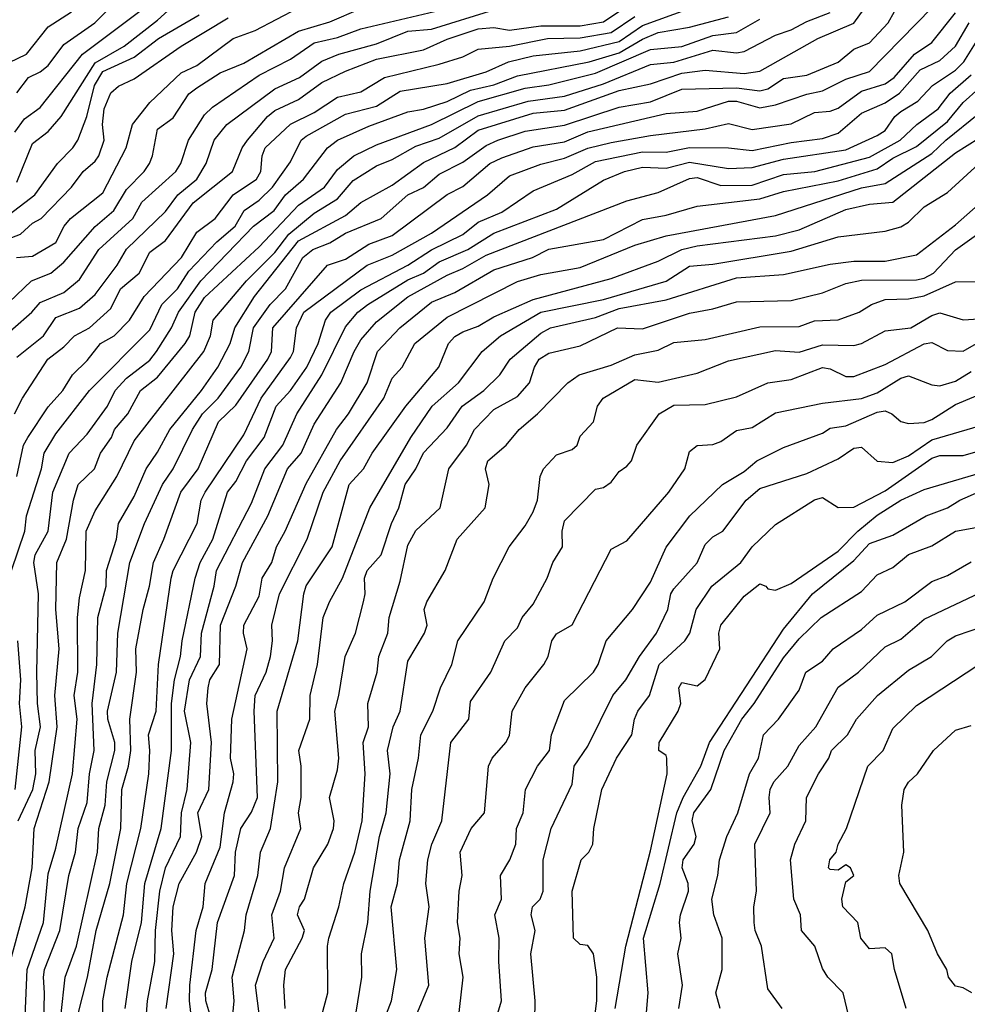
# Model space of a CAD drawing. Header units: metres. Extents: x -51132 to -49532, y -231222 to -229437.
# Tile 100 of 256: x -50582 to -50521, y -231096 to -231033. Entities that reach past the tile are written whole.
import ezdxf

# ---------------------------------------------------------------- set-up
doc = ezdxf.new("R2010")
doc.units = ezdxf.units.M
for name, color, linetype in [('CONTOUR_HALF', 8, 'Continuous'), ('CONTOUR_INDEX', 1, 'Continuous'), ('CONTOUR_INTER', 3, 'Continuous')]:
    doc.layers.add(name, color=color, linetype=linetype)

msp = doc.modelspace()

# ---------------------------------------------------------------- linework, layer by layer
at = {"layer": 'CONTOUR_HALF'}
for points, elevation in [([(-50582.08, -231043.446), (-50581.08, -231040.972), (-50580.08, -231040.206), (-50579.256, -231039.259), (-50577.08, -231035.813), (-50575.212, -231034.759), (-50573.08, -231033.093), (-50571.08, -231031.256)], 60.5), ([(-50579.274, -231096.759), (-50578.98, -231094.259), (-50578.261, -231092.259), (-50576.924, -231086.259), (-50576.849, -231084.759), (-50576.428, -231083.259), (-50576.336, -231081.759), (-50575.818, -231079.759), (-50575.81, -231079.259), (-50576.261, -231077.759), (-50576.288, -231077.259), (-50575.707, -231074.759), (-50575.629, -231072.259), (-50574.853, -231067.759), (-50573.923, -231065.259), (-50572.779, -231062.759), (-50572.08, -231061.758), (-50570.845, -231059.259), (-50570.207, -231058.259), (-50569.203, -231057.259), (-50567.758, -231055.259), (-50567.252, -231054.259), (-50566.953, -231052.759), (-50565.884, -231051.259), (-50564.912, -231050.259), (-50563.802, -231048.259), (-50563.159, -231047.759), (-50562.08, -231047.318), (-50561.08, -231046.705), (-50558.79, -231045.759), (-50557.08, -231044.259), (-50556.08, -231043.791), (-50555.08, -231042.944), (-50553.58, -231042.176), (-50552.08, -231041.107), (-50551.334, -231040.759), (-50549.58, -231040.18), (-50547.08, -231039.797), (-50543.58, -231038.65), (-50541.58, -231038.321), (-50539.58, -231037.501), (-50536.08, -231037.423), (-50534.58, -231037.602), (-50534.08, -231037.485), (-50533.08, -231036.831), (-50531.58, -231036.599), (-50529.58, -231035.775), (-50528.58, -231034.94), (-50527.58, -231034.534), (-50526.39, -231033.259), (-50525.58, -231031.822)], 67.5), ([(-50582.58, -231051.109), (-50581.144, -231049.759), (-50579.905, -231049.259), (-50579.08, -231048.554), (-50577.08, -231046.269), (-50575.875, -231045.259), (-50575.08, -231043.912), (-50573.937, -231042.759), (-50573.602, -231042.259), (-50573.398, -231041.759), (-50573.08, -231040.069), (-50572.08, -231039.333), (-50571.08, -231037.804), (-50570.58, -231037.427), (-50569.08, -231036.45), (-50567.58, -231035.834), (-50564.08, -231033.787), (-50562.08, -231033.205), (-50560.08, -231032.342)], 62.5), ([(-50582.08, -231037.74), (-50581.331, -231036.759), (-50580.58, -231036.399), (-50580.08, -231035.983), (-50579.08, -231034.649), (-50577.092, -231033.259), (-50576.084, -231032.259)], 59.5), ([(-50582.08, -231054.636), (-50580.365, -231053.259), (-50579.58, -231052.096), (-50578.08, -231051.505), (-50577.08, -231050.621), (-50575.671, -231048.759), (-50575.08, -231047.717), (-50572.58, -231045.317), (-50571.798, -231044.259), (-50570.58, -231043.251), (-50569.982, -231042.259), (-50569.468, -231040.759), (-50568.646, -231039.759), (-50565.58, -231037.486), (-50564.013, -231036.759), (-50562.58, -231035.708), (-50561.507, -231035.259), (-50559.08, -231034.601), (-50557.08, -231033.802), (-50555.58, -231033.66), (-50551.58, -231032.434)], 63.5), ([(-50583.131, -231047.259), (-50581.845, -231046.759), (-50581.08, -231046.061), (-50580.523, -231045.759), (-50578.58, -231043.757), (-50577.839, -231042.759), (-50577.08, -231042.107), (-50576.829, -231041.759), (-50576.501, -231040.759), (-50576.609, -231039.759), (-50576.491, -231038.759), (-50576.08, -231037.741), (-50575.58, -231037.321), (-50574.58, -231036.844), (-50571.58, -231034.762), (-50568.58, -231032.949)], 61.5), ([(-50582.08, -231062.264), (-50581.655, -231060.259), (-50581.37, -231059.759), (-50580.08, -231057.813), (-50579.137, -231056.759), (-50578.527, -231055.759), (-50577.58, -231054.836), (-50576.737, -231053.759), (-50575.866, -231053.259), (-50574.887, -231052.259), (-50573.946, -231050.759), (-50571.553, -231048.259), (-50570.58, -231046.637), (-50569.403, -231045.759), (-50568.256, -231044.259), (-50566.757, -231043.259), (-50566.493, -231042.759), (-50566.401, -231041.759), (-50566.205, -231041.259), (-50564.58, -231039.73), (-50563.08, -231038.989), (-50561.58, -231038.013), (-50560.08, -231037.675), (-50558.58, -231036.758), (-50555.08, -231035.913), (-50553.58, -231035.436), (-50552.58, -231034.941), (-50550.58, -231034.749), (-50548.163, -231034.259), (-50546.08, -231034.222), (-50544.08, -231033.883), (-50542.58, -231032.858)], 64.5), ([(-50581.996, -231084.259), (-50581.061, -231082.259), (-50580.857, -231081.259), (-50580.914, -231079.759), (-50580.562, -231078.259), (-50580.749, -231076.759), (-50580.795, -231074.759), (-50580.705, -231069.759), (-50580.984, -231067.759), (-50580.903, -231067.259), (-50580.079, -231065.759), (-50579.771, -231063.259), (-50578.726, -231060.759), (-50577.58, -231059.548), (-50576.276, -231057.759), (-50575.797, -231056.759), (-50575.08, -231055.964), (-50573.58, -231054.811), (-50573.147, -231054.259), (-50572.19, -231052.759), (-50571.756, -231051.759), (-50570.314, -231049.759), (-50566.959, -231046.259), (-50565.63, -231045.259), (-50564.903, -231044.259), (-50563.747, -231043.259), (-50562.227, -231041.259), (-50561.58, -231040.771), (-50559.58, -231039.869), (-50557.08, -231038.95), (-50556.08, -231038.777), (-50554.58, -231038.289), (-50553.08, -231037.557), (-50551.58, -231037.226), (-50550.08, -231036.653), (-50545.485, -231035.759), (-50543.58, -231035.186), (-50542.08, -231034.3), (-50541.08, -231033.89), (-50539.08, -231033.53), (-50536.58, -231032.881)], 65.5), ([(-50581.54, -231096.759), (-50581.42, -231093.759), (-50580.372, -231090.759), (-50580.08, -231087.637), (-50579.58, -231086.011), (-50578.527, -231081.259), (-50578.221, -231077.759), (-50578.41, -231076.259), (-50578.189, -231074.759), (-50578.196, -231071.259), (-50578.08, -231070.004), (-50577.688, -231068.259), (-50577.644, -231065.759), (-50577.08, -231064.455), (-50575.679, -231062.259), (-50574.58, -231059.98), (-50570.129, -231054.259), (-50569.707, -231053.259), (-50569.521, -231052.259), (-50567.407, -231049.759), (-50565.58, -231047.939), (-50564.703, -231046.759), (-50563.08, -231045.433), (-50561.58, -231044.516), (-50560.58, -231043.342), (-50559.08, -231042.392), (-50558.08, -231042.001), (-50556.58, -231041.15), (-50555.08, -231040.632), (-50552.58, -231039.206), (-50549.39, -231038.259), (-50547.08, -231037.945), (-50544.58, -231037.154), (-50541.58, -231035.928), (-50540.08, -231035.776), (-50537.58, -231035.001), (-50536.08, -231035.173), (-50535.58, -231035.098), (-50533.58, -231034.043), (-50532.58, -231033.721), (-50531.58, -231033.174), (-50530.08, -231032.601)], 66.5), ([(-50576.595, -231098.259), (-50576.574, -231095.759), (-50576.311, -231094.259), (-50575.257, -231090.259), (-50575.059, -231088.259), (-50574.153, -231084.759), (-50573.652, -231081.259), (-50573.573, -231079.759), (-50573.667, -231078.759), (-50573.163, -231077.259), (-50573.027, -231074.259), (-50572.209, -231068.759), (-50572.08, -231068.256), (-50570.561, -231065.259), (-50570.302, -231063.759), (-50570.034, -231063.259), (-50567.58, -231059.598), (-50566.459, -231057.259), (-50564.58, -231054.654), (-50564.393, -231054.259), (-50564.199, -231052.759), (-50563.725, -231051.759), (-50559.68, -231048.759), (-50558.08, -231048.106), (-50555.58, -231046.705), (-50551.986, -231044.259), (-50550.58, -231043.034), (-50548.58, -231042.292), (-50547.08, -231041.913), (-50545.58, -231041.274), (-50544.08, -231040.916), (-50541.58, -231040.461), (-50538.08, -231040.036), (-50536.58, -231039.688), (-50535.08, -231040.081), (-50532.58, -231039.709), (-50531.08, -231038.984), (-50530.08, -231038.914), (-50529.58, -231038.726), (-50528.08, -231037.624), (-50526.58, -231037.169), (-50525.989, -231036.759), (-50524.707, -231035.259), (-50523.58, -231034.519), (-50522.08, -231032.618)], 68.5), ([(-50573.91, -231098.259), (-50573.736, -231095.759), (-50573.267, -231093.259), (-50573.223, -231091.259), (-50572.939, -231088.759), (-50572.577, -231087.259), (-50571.626, -231085.259), (-50571.544, -231083.759), (-50571.193, -231082.259), (-50570.961, -231079.259), (-50571.372, -231077.259), (-50571.053, -231075.259), (-50570.334, -231073.759), (-50570.285, -231072.259), (-50569.472, -231069.259), (-50569.314, -231068.259), (-50567.08, -231063.965), (-50566.226, -231061.759), (-50565.074, -231060.259), (-50564.181, -231058.259), (-50562.588, -231055.759), (-50561.08, -231052.687), (-50560.285, -231051.759), (-50559.639, -231051.259), (-50557.08, -231049.684), (-50556.08, -231049.254), (-50555.08, -231048.543), (-50553.248, -231047.759), (-50551.58, -231046.697), (-50547.58, -231045.169), (-50544.58, -231043.319), (-50543.236, -231042.759), (-50542.08, -231042.497), (-50540.58, -231042.552), (-50539.08, -231042.159), (-50536.58, -231042.578), (-50535.08, -231042.505), (-50533.08, -231041.975), (-50529.08, -231041.379), (-50527.08, -231040.471), (-50526.58, -231040.15), (-50525.962, -231039.259), (-50525.58, -231038.926), (-50524.485, -231038.259), (-50523.539, -231037.259), (-50522.08, -231036.281), (-50521.539, -231035.759), (-50520.58, -231034.213)], 69.5), ([(-50570.863, -231097.259), (-50571.039, -231095.759), (-50571.012, -231094.759), (-50570.614, -231091.259), (-50570.166, -231089.759), (-50570.04, -231088.259), (-50569.08, -231085.937), (-50568.799, -231083.759), (-50568.252, -231081.759), (-50568.211, -231081.259), (-50568.426, -231080.259), (-50568.33, -231077.759), (-50567.364, -231073.259), (-50567.598, -231072.259), (-50567.561, -231071.759), (-50566.58, -231069.899), (-50566.397, -231068.759), (-50565.78, -231067.759), (-50565.481, -231066.759), (-50564.918, -231065.759), (-50563.58, -231062.709), (-50561.65, -231059.259), (-50560.884, -231058.259), (-50559.692, -231056.259), (-50559.023, -231054.259), (-50557.603, -231052.759), (-50555.58, -231051.107), (-50554.08, -231050.493), (-50551.58, -231049.053), (-50549.116, -231048.259), (-50548.08, -231047.733), (-50544.58, -231047.12), (-50542.08, -231045.825), (-50540.58, -231045.561), (-50538.58, -231044.989), (-50534.58, -231044.519), (-50533.08, -231044.05), (-50529.58, -231043.365), (-50527.08, -231042.601), (-50526.08, -231041.907), (-50524.58, -231041.157), (-50522.58, -231039.561), (-50521.58, -231038.362), (-50520.58, -231037.456)], 70.5), ([(-50568.379, -231097.759), (-50568.181, -231095.759), (-50568.311, -231094.259), (-50567.537, -231091.259), (-50567.414, -231090.259), (-50566.677, -231087.759), (-50566.502, -231086.259), (-50565.872, -231084.759), (-50565.403, -231081.759), (-50565.431, -231077.259), (-50564.109, -231072.759), (-50563.744, -231069.759), (-50563.58, -231069.248), (-50561.932, -231066.759), (-50560.831, -231062.759), (-50559.928, -231061.759), (-50559.359, -231060.759), (-50557.22, -231057.759), (-50555.106, -231055.259), (-50554.477, -231053.759), (-50554.08, -231053.305), (-50553.58, -231053.016), (-50552.58, -231052.653), (-50551.58, -231052.05), (-50549.08, -231050.934), (-50544.08, -231049.603), (-50541.08, -231048.484), (-50539.58, -231047.754), (-50538.58, -231047.524), (-50533.58, -231046.882), (-50532.08, -231046.494), (-50529.08, -231045.188), (-50527.58, -231044.853), (-50526.08, -231044.727), (-50522.08, -231041.563), (-50520.58, -231040.629)], 71.5), ([(-50564.928, -231096.259), (-50565.022, -231094.759), (-50564.899, -231093.759), (-50563.847, -231091.759), (-50563.697, -231091.259), (-50564.129, -231090.259), (-50564.012, -231089.759), (-50563.694, -231089.259), (-50563.12, -231087.259), (-50562.192, -231085.759), (-50561.846, -231084.759), (-50561.79, -231084.259), (-50562.096, -231082.759), (-50561.58, -231081.003), (-50561.503, -231080.259), (-50561.759, -231077.259), (-50561.487, -231076.259), (-50561.097, -231073.759), (-50560.422, -231072.259), (-50559.912, -231070.259), (-50559.809, -231069.759), (-50559.864, -231068.759), (-50559.681, -231068.259), (-50558.786, -231067.259), (-50558.137, -231065.259), (-50557.655, -231064.259), (-50557.253, -231062.759), (-50556.58, -231061.775), (-50556.08, -231060.736), (-50554.58, -231059.152), (-50553.622, -231057.759), (-50552.236, -231056.759), (-50551.211, -231055.759), (-50550.537, -231054.759), (-50548.58, -231053.089), (-50547.964, -231052.759), (-50545.08, -231052.084), (-50543.58, -231051.521), (-50540.58, -231050.969), (-50536.08, -231049.55), (-50533.08, -231049.347), (-50530.08, -231048.677), (-50528.58, -231048.494), (-50526.58, -231048.486), (-50524.58, -231048.086), (-50522.08, -231046.167), (-50519.893, -231044.259)], 72.5), ([(-50560.93, -231099.759), (-50560.018, -231094.259), (-50560.04, -231092.759), (-50559.651, -231090.759), (-50559.499, -231088.759), (-50558.898, -231085.259), (-50558.481, -231083.759), (-50558.214, -231081.259), (-50558.377, -231079.759), (-50558.014, -231078.259), (-50557.573, -231077.259), (-50557.08, -231074.06), (-50556.026, -231072.259), (-50555.85, -231071.759), (-50556.039, -231070.759), (-50555.867, -231070.259), (-50554.691, -231068.259), (-50553.941, -231066.259), (-50552.139, -231064.259), (-50551.878, -231062.759), (-50552.118, -231061.759), (-50551.975, -231061.259), (-50550.794, -231060.259), (-50549.975, -231059.259), (-50548.805, -231058.259), (-50546.866, -231056.259), (-50546.144, -231055.759), (-50544.08, -231055.136), (-50542.58, -231054.485), (-50541.08, -231054.191), (-50540.08, -231053.682), (-50538.08, -231053.502), (-50534.58, -231052.683), (-50532.08, -231052.664), (-50531.08, -231052.301), (-50529.58, -231052.233), (-50528.24, -231051.759), (-50527.445, -231051.259), (-50526.58, -231050.938), (-50525.08, -231050.893), (-50524.08, -231050.708), (-50522.08, -231049.813), (-50520.58, -231049.789)], 73.5), ([(-50556.568, -231096.759), (-50555.753, -231094.759), (-50555.99, -231091.759), (-50555.729, -231089.759), (-50555.925, -231088.259), (-50555.808, -231086.759), (-50555.545, -231085.759), (-50554.906, -231084.259), (-50554.331, -231079.259), (-50553.186, -231077.759), (-50553.08, -231076.626), (-50551.77, -231074.759), (-50550.895, -231072.759), (-50550.08, -231071.931), (-50549.78, -231071.259), (-50549.08, -231070.412), (-50548.177, -231068.759), (-50547.826, -231067.759), (-50547.201, -231066.759), (-50547.213, -231065.759), (-50547.08, -231065.09), (-50545.08, -231063.067), (-50544.58, -231062.963), (-50544.08, -231062.626), (-50543.58, -231061.935), (-50543.08, -231061.596), (-50542.795, -231061.259), (-50542.444, -231060.259), (-50541.022, -231058.259), (-50540.08, -231057.687), (-50538.08, -231057.659), (-50536.08, -231057.173), (-50534.08, -231056.267), (-50532.58, -231056.065), (-50530.58, -231055.285), (-50530.08, -231055.378), (-50529.08, -231055.871), (-50528.58, -231055.87), (-50526.58, -231055.096), (-50524.08, -231053.782), (-50523.58, -231053.692), (-50522.58, -231054.193), (-50521.58, -231054.243), (-50520.58, -231053.664)], 74.5), ([(-50551.406, -231096.759), (-50551.09, -231095.759), (-50551.278, -231093.259), (-50551.238, -231091.759), (-50551.521, -231090.259), (-50551.1, -231089.259), (-50551.165, -231087.759), (-50550.574, -231086.759), (-50550.185, -231085.759), (-50550.149, -231084.759), (-50549.713, -231083.759), (-50549.558, -231082.259), (-50548.799, -231080.759), (-50548.035, -231079.759), (-50547.911, -231078.759), (-50547.08, -231076.574), (-50545.213, -231074.759), (-50544.921, -231074.259), (-50544.401, -231072.759), (-50542.718, -231070.759), (-50541.58, -231069.012), (-50540.58, -231066.766), (-50539.062, -231064.759), (-50536.965, -231062.759), (-50535.58, -231061.939), (-50534.772, -231061.259), (-50533.08, -231060.412), (-50530.58, -231059.49), (-50530.08, -231059.173), (-50529.08, -231059.016), (-50527.08, -231058.144), (-50526.58, -231058.067), (-50526.141, -231058.259), (-50525.58, -231058.733), (-50525.08, -231058.863), (-50524.08, -231058.814), (-50523.58, -231058.619), (-50522.08, -231057.649), (-50519.08, -231056.401)], 75.5), ([(-50545.316, -231098.259), (-50545.003, -231095.759), (-50545.008, -231094.259), (-50545.226, -231092.759), (-50545.58, -231092.224), (-50546.08, -231092.159), (-50546.504, -231091.759), (-50546.588, -231088.759), (-50545.999, -231086.759), (-50545.519, -231086.259), (-50545.265, -231085.759), (-50545.199, -231084.759), (-50544.679, -231082.259), (-50543.738, -231080.259), (-50542.766, -231078.759), (-50542.605, -231077.759), (-50542.382, -231077.259), (-50541.628, -231076.259), (-50541.013, -231074.259), (-50539.374, -231072.759), (-50539.057, -231072.259), (-50538.656, -231070.759), (-50537.656, -231069.259), (-50535.805, -231067.759), (-50535.065, -231066.759), (-50533.58, -231065.322), (-50531.08, -231063.743), (-50530.58, -231063.601), (-50529.58, -231064.24), (-50528.58, -231064.224), (-50526.58, -231063.173), (-50523.58, -231061.092), (-50523.08, -231060.909), (-50521.58, -231060.907), (-50519.08, -231060.181)], 76.5), ([(-50541.848, -231096.759), (-50541.723, -231095.259), (-50542.02, -231091.759), (-50540.952, -231088.259), (-50539.895, -231083.759), (-50539.475, -231082.759), (-50538.353, -231080.759), (-50537.807, -231079.259), (-50533.08, -231072.002), (-50531.215, -231069.759), (-50528.58, -231067.614), (-50527.58, -231066.531), (-50526.08, -231066.003), (-50523.959, -231064.759), (-50522.58, -231064.254), (-50521.804, -231063.759), (-50520.58, -231063.243)], 77.5), ([(-50537.126, -231096.259), (-50537.397, -231095.259), (-50536.982, -231093.759), (-50536.992, -231091.759), (-50537.534, -231090.259), (-50537.646, -231089.259), (-50537.27, -231087.759), (-50537.166, -231086.759), (-50536.703, -231085.259), (-50536.001, -231083.759), (-50535.241, -231081.259), (-50534.661, -231080.259), (-50534.341, -231078.759), (-50533.399, -231077.759), (-50532.08, -231075.901), (-50531.654, -231074.759), (-50530.58, -231074.063), (-50529.902, -231073.259), (-50528.08, -231072.039), (-50527.08, -231071.119), (-50525.318, -231070.259), (-50523.58, -231068.97), (-50522.58, -231068.585), (-50521.08, -231067.715)], 78.5), ([(-50528.895, -231096.759), (-50529.254, -231095.259), (-50530.247, -231094.259), (-50530.58, -231093.695), (-50531.074, -231092.259), (-50531.914, -231091.259), (-50531.979, -231090.259), (-50532.41, -231089.259), (-50532.619, -231086.759), (-50532.346, -231085.759), (-50531.646, -231084.259), (-50531.603, -231082.759), (-50530.84, -231081.259), (-50530.171, -231080.259), (-50530.011, -231079.759), (-50528.99, -231078.759), (-50528.411, -231077.759), (-50527.068, -231076.259), (-50525.08, -231074.63), (-50523.612, -231073.759), (-50522.61, -231072.759), (-50522.08, -231072.428), (-50519.08, -231071.422)], 79.5), ([(-50521.033, -231095.259), (-50521.58, -231094.938), (-50522.08, -231094.83), (-50522.524, -231094.259), (-50522.625, -231093.759), (-50523.221, -231092.759), (-50523.855, -231091.259), (-50525.634, -231088.259), (-50525.7, -231087.759), (-50525.375, -231086.259), (-50525.513, -231083.259), (-50525.353, -231082.259), (-50525.08, -231081.796), (-50524.499, -231081.259), (-50523.493, -231079.759), (-50522.08, -231078.458), (-50521.08, -231078.162)], 80.5)]:
    msp.add_lwpolyline(points, dxfattribs=dict(at, elevation=elevation))
at = {"layer": 'CONTOUR_INDEX'}
for points, elevation in [([(-50582.429, -231068.259), (-50581.579, -231065.759), (-50581.472, -231064.759), (-50580.506, -231061.759), (-50580.338, -231060.759), (-50579.58, -231059.518), (-50577.439, -231056.759), (-50573.58, -231052.888), (-50572.815, -231051.259), (-50571.815, -231050.259), (-50571.08, -231049.138), (-50569.289, -231047.259), (-50568.119, -231046.259), (-50567.558, -231045.259), (-50566.58, -231044.596), (-50565.739, -231043.759), (-50564.58, -231042.138), (-50563.902, -231040.759), (-50563.58, -231040.506), (-50561.08, -231039.101), (-50559.08, -231038.584), (-50557.58, -231037.624), (-50554.58, -231037.148), (-50552.08, -231036.4), (-50550.644, -231035.759), (-50549.08, -231035.374), (-50546.08, -231035.05), (-50543.58, -231034.458), (-50542.08, -231033.43), (-50539.08, -231032.342)], 65), ([(-50582.212, -231040.259), (-50581.58, -231039.393), (-50580.58, -231038.678), (-50577.877, -231035.259), (-50573.886, -231032.259)], 60), ([(-50572.529, -231096.259), (-50572.037, -231092.759), (-50572.167, -231091.259), (-50572.088, -231089.759), (-50571.705, -231088.259), (-50570.597, -231086.259), (-50570.259, -231085.259), (-50570.52, -231083.759), (-50569.812, -231082.259), (-50569.632, -231079.259), (-50569.926, -231076.759), (-50569.854, -231075.759), (-50569.734, -231075.259), (-50569.128, -231074.259), (-50569.06, -231071.759), (-50568.083, -231069.259), (-50567.664, -231067.759), (-50566.042, -231064.759), (-50564.771, -231061.759), (-50563.9, -231060.759), (-50563.08, -231058.904), (-50561.363, -231056.259), (-50560.525, -231054.259), (-50560.08, -231053.512), (-50559.08, -231052.375), (-50557.08, -231050.773), (-50554.58, -231049.381), (-50553.58, -231048.969), (-50552.08, -231048.108), (-50543.08, -231044.638), (-50541.08, -231044.101), (-50539.08, -231043.207), (-50538.58, -231043.137), (-50537.08, -231043.658), (-50535.08, -231043.629), (-50533.08, -231042.953), (-50531.063, -231042.759), (-50527.58, -231041.856), (-50525.618, -231040.759), (-50524.556, -231039.759), (-50523.195, -231038.759), (-50522.408, -231037.759), (-50521.08, -231036.579)], 70), ([(-50553.885, -231097.259), (-50553.542, -231094.259), (-50553.806, -231092.759), (-50553.751, -231091.759), (-50553.907, -231090.759), (-50553.81, -231088.759), (-50553.604, -231087.759), (-50553.746, -231086.259), (-50553.035, -231084.759), (-50552.19, -231083.759), (-50551.921, -231080.759), (-50551.694, -231080.259), (-50550.823, -231079.259), (-50550.58, -231078.801), (-50550.417, -231077.259), (-50549.58, -231075.764), (-50548.391, -231074.259), (-50548.109, -231073.759), (-50547.874, -231072.759), (-50547.58, -231072.3), (-50546.58, -231071.732), (-50544.08, -231066.904), (-50543.08, -231066.367), (-50540.403, -231063.259), (-50539.375, -231061.759), (-50539.08, -231060.653), (-50538.58, -231060.269), (-50537.58, -231060.207), (-50537.08, -231060.02), (-50536.08, -231059.318), (-50535.08, -231059.132), (-50533.58, -231058.192), (-50530.58, -231057.575), (-50528.08, -231057.278), (-50527.08, -231056.899), (-50525.58, -231055.981), (-50525.08, -231055.813), (-50523.58, -231056.406), (-50523.08, -231056.464), (-50522.08, -231056.159), (-50521.08, -231055.544)], 75), ([(-50582.181, -231082.259), (-50581.751, -231078.259), (-50581.905, -231076.759), (-50581.831, -231075.259), (-50582.018, -231072.759)], 65), ([(-50525.24, -231096.259), (-50525.981, -231093.759), (-50526.143, -231092.759), (-50526.58, -231092.38), (-50527.58, -231092.435), (-50528.12, -231091.759), (-50528.314, -231090.759), (-50529.286, -231089.759), (-50529.351, -231089.259), (-50529.08, -231088.15), (-50528.583, -231087.759), (-50528.779, -231087.259), (-50529.08, -231087.068), (-50529.58, -231087.423), (-50530.08, -231087.374), (-50530.187, -231087.259), (-50530.1, -231086.759), (-50529.698, -231086.259), (-50529.58, -231085.745), (-50529.04, -231084.759), (-50527.689, -231080.759), (-50526.7, -231079.759), (-50526.08, -231078.364), (-50524.58, -231076.891), (-50520.58, -231074.26)], 80)]:
    msp.add_lwpolyline(points, dxfattribs=dict(at, elevation=elevation))
at = {"layer": 'CONTOUR_INTER'}
for points, elevation in [([(-50580.415, -231100.259), (-50580.302, -231095.259), (-50580.38, -231094.259), (-50580.308, -231093.759), (-50579.332, -231091.259), (-50578.754, -231087.759), (-50578.323, -231086.259), (-50578.159, -231084.759), (-50577.58, -231083.09), (-50577.436, -231081.259), (-50577.137, -231079.759), (-50577.259, -231076.759), (-50576.967, -231074.259), (-50576.897, -231071.259), (-50576.38, -231069.259), (-50576.348, -231068.259), (-50575.708, -231066.259), (-50575.575, -231065.259), (-50574.58, -231063.533), (-50573.819, -231061.759), (-50573.08, -231060.709), (-50572.296, -231059.259), (-50570.28, -231056.759), (-50569.239, -231055.259), (-50568.442, -231053.759), (-50568.146, -231052.759), (-50566.893, -231050.759), (-50564.08, -231047.204), (-50561.08, -231045.575), (-50560.08, -231044.741), (-50558.08, -231043.636), (-50556.08, -231042.199), (-50554.08, -231041.233), (-50552.58, -231040.122), (-50549.08, -231039.043), (-50547.08, -231038.853), (-50543.58, -231037.587), (-50541.58, -231037.162), (-50539.58, -231036.487), (-50538.08, -231036.297), (-50535.58, -231036.503), (-50534.58, -231036.343), (-50530.87, -231034.259), (-50528.58, -231033.29), (-50527.08, -231031.191)], 67), ([(-50578.208, -231096.759), (-50577.563, -231094.259), (-50577.001, -231091.259), (-50576.138, -231088.259), (-50575.433, -231084.759), (-50575.362, -231082.259), (-50574.937, -231080.759), (-50574.793, -231079.759), (-50574.854, -231077.759), (-50574.436, -231074.759), (-50574.476, -231073.259), (-50574.011, -231070.759), (-50573.593, -231069.259), (-50573.344, -231067.759), (-50572.678, -231066.259), (-50571.606, -231063.259), (-50570.495, -231061.759), (-50569.187, -231058.759), (-50568.08, -231057.705), (-50566.039, -231054.759), (-50565.791, -231054.259), (-50565.72, -231052.759), (-50562.216, -231048.759), (-50561.08, -231048.377), (-50559.58, -231047.413), (-50558.08, -231046.86), (-50554.58, -231044.226), (-50553.58, -231043.712), (-50551.841, -231042.259), (-50551.08, -231041.881), (-50549.08, -231041.188), (-50547.08, -231040.863), (-50545.58, -231040.234), (-50540.58, -231039.065), (-50538.58, -231038.909), (-50536.58, -231038.279), (-50536.08, -231038.266), (-50534.58, -231038.691), (-50533.58, -231038.511), (-50531.58, -231037.816), (-50530.58, -231037.614), (-50529.08, -231036.867), (-50527.58, -231036.368), (-50522.598, -231031.259)], 68), ([(-50583.58, -231053.873), (-50581.123, -231051.759), (-50580.58, -231051.146), (-50579.08, -231050.487), (-50578.08, -231049.673), (-50576.834, -231047.759), (-50574.656, -231045.759), (-50574.08, -231044.732), (-50571.918, -231042.759), (-50571.602, -231042.259), (-50571.105, -231040.759), (-50570.08, -231039.15), (-50569.58, -231038.647), (-50566.58, -231036.607), (-50564.58, -231035.583), (-50563.08, -231034.54), (-50561.58, -231034.193), (-50560.08, -231033.638), (-50553.58, -231032.117)], 63), ([(-50582.238, -231058.259), (-50581.719, -231057.259), (-50580.09, -231054.759), (-50579.08, -231053.977), (-50578.393, -231053.259), (-50577.442, -231052.759), (-50576.08, -231051.521), (-50575.447, -231050.259), (-50574.255, -231049.259), (-50573.58, -231047.913), (-50572.58, -231047.169), (-50570.812, -231044.759), (-50568.301, -231042.759), (-50567.676, -231041.259), (-50567.337, -231040.759), (-50566.063, -231039.259), (-50565.58, -231038.87), (-50564.08, -231038.169), (-50562.58, -231037.079), (-50561.08, -231036.357), (-50559.08, -231035.595), (-50556.08, -231034.987), (-50554.58, -231034.301), (-50552.58, -231033.639), (-50551.58, -231033.555), (-50550.58, -231033.731), (-50548.58, -231033.451), (-50546.08, -231033.449), (-50544.58, -231033.21), (-50543.08, -231032.193)], 64), ([(-50582.094, -231048.259), (-50581.08, -231048.182), (-50579.58, -231047.298), (-50579.044, -231046.259), (-50578.642, -231045.759), (-50576.58, -231044.128), (-50575.087, -231041.259), (-50574.685, -231039.759), (-50573.58, -231038.354), (-50571.58, -231036.449), (-50570.58, -231035.981), (-50568.258, -231034.259), (-50566.855, -231033.759), (-50564.08, -231032.315)], 62), ([(-50582.633, -231093.759), (-50581.537, -231089.759), (-50581.107, -231087.259), (-50580.97, -231084.759), (-50580.012, -231081.759), (-50579.493, -231078.259), (-50579.657, -231076.259), (-50579.372, -231073.259), (-50579.582, -231070.759), (-50579.519, -231067.759), (-50578.913, -231066.259), (-50578.455, -231063.759), (-50578.153, -231062.759), (-50577.111, -231061.759), (-50576.737, -231060.759), (-50576.036, -231059.759), (-50575.832, -231059.259), (-50574.992, -231058.259), (-50574.177, -231056.759), (-50573.08, -231055.9), (-50571.321, -231053.759), (-50571.024, -231053.259), (-50570.675, -231051.759), (-50570.08, -231050.826), (-50566.58, -231047.573), (-50564.08, -231044.909), (-50562.422, -231043.759), (-50561.58, -231042.643), (-50560.539, -231041.759), (-50559.08, -231041.067), (-50555.58, -231039.76), (-50552.58, -231038.287), (-50549.58, -231037.447), (-50548.08, -231037.225), (-50545.08, -231036.485), (-50541.58, -231034.972), (-50539.58, -231034.77), (-50537.58, -231034.063), (-50536.08, -231033.891), (-50534.58, -231033.035)], 66), ([(-50582.58, -231035.807), (-50581.47, -231035.259), (-50580.08, -231033.511), (-50578.58, -231032.565)], 59), ([(-50582.58, -231045.508), (-50580.921, -231044.259), (-50579.472, -231042.259), (-50578.49, -231041.259), (-50578.189, -231040.759), (-50577.616, -231039.259), (-50577.108, -231037.259), (-50576.58, -231036.368), (-50574.58, -231035.464), (-50573.027, -231034.259), (-50570.425, -231032.759)], 61), ([(-50575.155, -231096.259), (-50574.719, -231093.259), (-50574.101, -231090.759), (-50573.894, -231088.259), (-50572.864, -231084.759), (-50572.2, -231079.759), (-50572.199, -231076.759), (-50572.012, -231075.259), (-50571.612, -231073.759), (-50571.514, -231072.759), (-50570.678, -231068.759), (-50570.357, -231067.759), (-50569.556, -231066.259), (-50568.607, -231063.259), (-50568.08, -231062.569), (-50567.406, -231061.259), (-50566.264, -231059.759), (-50565.509, -231057.759), (-50564.576, -231056.759), (-50563.533, -231055.259), (-50562.81, -231053.759), (-50562.351, -231052.259), (-50562.013, -231051.759), (-50560.08, -231050.322), (-50557.08, -231048.747), (-50555.58, -231047.779), (-50553.58, -231046.797), (-50552.58, -231045.994), (-50551.08, -231045.369), (-50549.08, -231044.003), (-50546.58, -231042.951), (-50545.08, -231042.132), (-50542.08, -231041.505), (-50540.58, -231041.52), (-50539.08, -231041.224), (-50536.58, -231041.255), (-50535.08, -231041.423), (-50532.58, -231040.903), (-50530.58, -231040.653), (-50529.58, -231040.322), (-50528.08, -231039.036), (-50526.58, -231038.386), (-50525.655, -231037.759), (-50524.332, -231036.259), (-50523.08, -231035.681), (-50522.081, -231034.759), (-50521.206, -231033.259)], 69), ([(-50569.551, -231097.259), (-50570, -231095.759), (-50570.012, -231095.259), (-50569.584, -231093.759), (-50569.248, -231090.759), (-50568.169, -231087.759), (-50568.097, -231086.259), (-50567.756, -231084.759), (-50567.08, -231083.696), (-50566.706, -231082.759), (-50566.918, -231077.259), (-50566.847, -231076.259), (-50566.152, -231074.759), (-50565.863, -231073.759), (-50565.728, -231072.759), (-50565.784, -231071.759), (-50565.288, -231069.759), (-50563.517, -231066.259), (-50562.488, -231063.259), (-50561.421, -231061.259), (-50558.621, -231057.259), (-50558.08, -231055.965), (-50557.449, -231055.259), (-50556.632, -231053.759), (-50554.58, -231052.07), (-50550.08, -231049.799), (-50548.58, -231049.338), (-50546.08, -231048.906), (-50542.58, -231047.479), (-50540.58, -231046.876), (-50533.58, -231045.569), (-50528.08, -231043.813), (-50526.58, -231043.533), (-50523.58, -231041.61), (-50522.704, -231040.759), (-50520.58, -231039.068)], 71), ([(-50566.558, -231096.759), (-50566.822, -231094.759), (-50566.329, -231093.259), (-50565.637, -231091.759), (-50565.772, -231090.259), (-50565.225, -231088.759), (-50564.969, -231087.259), (-50563.917, -231084.759), (-50564.066, -231083.759), (-50563.911, -231082.759), (-50563.903, -231080.759), (-50564.055, -231079.759), (-50563.35, -231077.759), (-50563.321, -231076.259), (-50562.859, -231074.259), (-50562.507, -231071.259), (-50562.099, -231070.259), (-50561.261, -231068.759), (-50559.508, -231064.259), (-50556.904, -231059.759), (-50555.521, -231057.759), (-50553.838, -231056.259), (-50552.331, -231054.259), (-50551.167, -231053.259), (-50548.58, -231051.758), (-50544.58, -231050.949), (-50540.58, -231049.77), (-50539.08, -231048.815), (-50537.58, -231048.69), (-50532.58, -231047.852), (-50529.58, -231046.93), (-50526.58, -231046.578), (-50525.58, -231046.3), (-50525.08, -231046.005), (-50524.08, -231045.032), (-50522.58, -231044.107), (-50520.58, -231042.279)], 72), ([(-50562.61, -231096.759), (-50562.195, -231095.259), (-50562.219, -231092.259), (-50562.13, -231091.759), (-50561.488, -231089.759), (-50561.169, -231088.259), (-50560.473, -231086.259), (-50560.011, -231084.259), (-50559.804, -231081.259), (-50559.935, -231079.259), (-50559.603, -231078.259), (-50559.638, -231076.759), (-50559.046, -231074.759), (-50558.935, -231073.759), (-50558.37, -231072.259), (-50558.287, -231071.259), (-50557.58, -231068.937), (-50557.08, -231066.641), (-50556.58, -231065.715), (-50555.01, -231064.259), (-50554.475, -231061.759), (-50553.333, -231060.259), (-50552.822, -231059.259), (-50551.58, -231057.971), (-50550.08, -231057.145), (-50549.314, -231056.259), (-50548.993, -231055.259), (-50548.683, -231054.759), (-50548.08, -231054.364), (-50546.08, -231053.913), (-50543.686, -231052.759), (-50542.08, -231052.811), (-50539.08, -231051.813), (-50537.58, -231051.536), (-50536.08, -231051.088), (-50532.58, -231050.998), (-50530.58, -231050.521), (-50529.08, -231049.919), (-50528.08, -231049.708), (-50524.58, -231049.691), (-50524.08, -231049.587), (-50523.477, -231049.259), (-50522.08, -231047.76), (-50520.58, -231046.701)], 73), ([(-50558.711, -231097.259), (-50558.128, -231095.759), (-50557.792, -231093.759), (-50558.148, -231089.759), (-50557.739, -231088.259), (-50557.628, -231086.759), (-50556.937, -231084.259), (-50556.83, -231082.259), (-50556.414, -231080.259), (-50556.259, -231078.759), (-50555.482, -231077.259), (-50554.993, -231075.759), (-50554.282, -231074.259), (-50553.885, -231072.759), (-50552.211, -231070.259), (-50551.626, -231068.759), (-50550.618, -231066.759), (-50549.58, -231065.412), (-50549.08, -231064.509), (-50548.791, -231063.759), (-50548.619, -231062.259), (-50548.424, -231061.759), (-50547.58, -231060.875), (-50546.58, -231060.524), (-50546.26, -231060.259), (-50546.08, -231059.687), (-50545.212, -231058.759), (-50544.953, -231057.759), (-50544.604, -231057.259), (-50542.58, -231056.062), (-50541.08, -231056.221), (-50538.58, -231055.661), (-50536.58, -231054.861), (-50533.58, -231054.204), (-50532.08, -231054.303), (-50530.58, -231053.846), (-50528.58, -231053.88), (-50528.08, -231053.752), (-50526.58, -231052.938), (-50524.941, -231052.759), (-50523.58, -231051.964), (-50523.08, -231051.806), (-50521.58, -231052.248), (-50520.58, -231052.173)], 74), ([(-50548.984, -231098.259), (-50548.951, -231095.759), (-50549.228, -231092.759), (-50548.95, -231091.259), (-50549.212, -231090.259), (-50549.116, -231089.759), (-50548.622, -231089.259), (-50548.426, -231088.759), (-50548.429, -231086.759), (-50547.932, -231084.759), (-50546.58, -231081.908), (-50546.447, -231080.759), (-50545.58, -231079.486), (-50543.982, -231076.259), (-50543.142, -231075.259), (-50542.27, -231073.759), (-50541.184, -231072.259), (-50540.467, -231070.759), (-50540.268, -231069.759), (-50540.08, -231069.431), (-50538.58, -231067.767), (-50538.08, -231066.605), (-50537.58, -231066.109), (-50536.958, -231065.759), (-50535.453, -231063.759), (-50534.58, -231063.031), (-50531.58, -231062.07), (-50529.58, -231061.124), (-50528.58, -231060.437), (-50528.08, -231060.381), (-50527.08, -231061.283), (-50526.08, -231061.362), (-50525.08, -231060.943), (-50523.58, -231059.912), (-50519.58, -231058.751)], 76), ([(-50543.829, -231096.259), (-50543.153, -231092.259), (-50541.58, -231086.173), (-50540.504, -231081.259), (-50540.523, -231080.259), (-50540.58, -231080.085), (-50541.043, -231079.759), (-50541.016, -231079.259), (-50539.797, -231077.259), (-50539.64, -231076.759), (-50539.769, -231075.759), (-50539.58, -231075.419), (-50538.58, -231075.634), (-50538.08, -231075.218), (-50537.141, -231073.259), (-50537.204, -231072.259), (-50537.067, -231071.759), (-50535.58, -231069.901), (-50534.58, -231069.114), (-50534.192, -231069.259), (-50534.08, -231069.425), (-50533.58, -231069.51), (-50532.58, -231069.09), (-50529.58, -231067.018), (-50528.328, -231065.759), (-50527.08, -231064.728), (-50525.58, -231063.778), (-50524.08, -231063.086), (-50516.58, -231060.869)], 77), ([(-50539.757, -231096.259), (-50539.536, -231094.759), (-50539.835, -231092.759), (-50539.613, -231091.759), (-50539.723, -231090.759), (-50539.656, -231090.259), (-50539.149, -231088.759), (-50539.166, -231088.259), (-50539.544, -231087.259), (-50539.486, -231086.759), (-50538.781, -231085.759), (-50538.645, -231085.259), (-50538.903, -231084.259), (-50538.798, -231083.759), (-50537.722, -231082.259), (-50536.859, -231079.759), (-50535.73, -231077.759), (-50534.943, -231076.759), (-50533.08, -231073.845), (-50532.08, -231072.624), (-50530.656, -231071.259), (-50528.08, -231069.604), (-50527.08, -231068.532), (-50526.08, -231068.064), (-50525.08, -231067.243), (-50523.58, -231066.685), (-50522.08, -231065.754), (-50520.08, -231065.393)], 78), ([(-50533.165, -231096.259), (-50534.08, -231094.993), (-50534.482, -231092.259), (-50534.883, -231091.259), (-50534.956, -231090.759), (-50534.962, -231089.759), (-50534.799, -231088.759), (-50534.897, -231085.759), (-50533.931, -231083.759), (-50533.995, -231082.759), (-50533.933, -231082.259), (-50533.685, -231081.759), (-50532.802, -231080.759), (-50532.08, -231079.44), (-50531, -231078.259), (-50529.58, -231075.719), (-50528.268, -231074.759), (-50526.58, -231073.141), (-50525.58, -231072.658), (-50524.08, -231071.368), (-50520.08, -231069.47)], 79)]:
    msp.add_lwpolyline(points, dxfattribs=dict(at, elevation=elevation))

doc.saveas('drawing.dxf')
